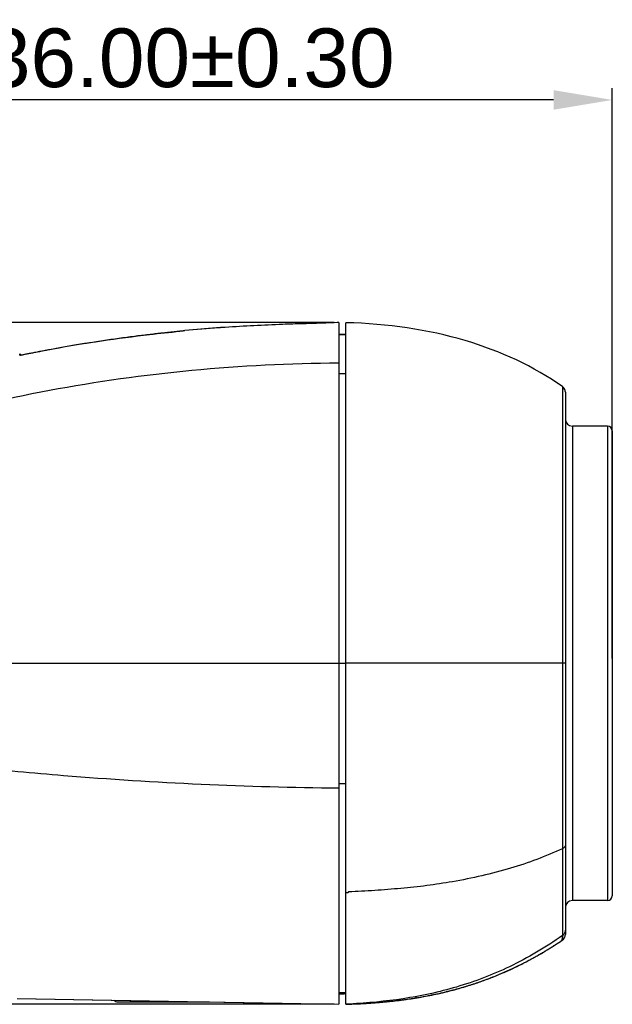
# Model space of a CAD drawing. Header units: millimetres. Extents: x 2163 to 2692, y -1564 to -1190.
# Tile 9 of 45: x 2247 to 2272, y -1382 to -1340. Entities that reach past the tile are written whole.
import ezdxf

# ---------------------------------------------------------------- set-up
doc = ezdxf.new("R2010")
doc.units = ezdxf.units.MM
doc.styles.add('HANA', font='arial.ttf')
doc.dimstyles.new('HANA$0', dxfattribs={"dimtxt": 2.5, "dimasz": 2.5, "dimexe": 0.5, "dimexo": 0.2, "dimgap": 0.5, "dimtad": 1, "dimzin": 1, "dimdsep": 46, "dimtxsty": 'HANA', "dimcen": 0, "dimclrd": 3, "dimclre": 3, "dimclrt": 4, "dimadec": 0, "dimazin": 0, "dimtfac": 1, "dimtmove": 0, "dimatfit": 3, "dimfxl": 0, "dimtzin": 0, "dimarcsym": 0})

# ---------------------------------------------------------------- blocks, each defined once
blk = doc.blocks.new('*D38')
at = {"color": 3, "lineweight": -2}
for p, q in [((2236.25, -1367.438), (2236.25, -1343.165)), ((2272.25, -1367.459), (2272.25, -1343.165)), ((2269.75, -1343.665), (2238.75, -1343.665))]:
    blk.add_line(p, q, dxfattribs=at)
at = {"color": 3}
for points in [[(2238.75, -1343.249), (2238.75, -1344.082), (2236.25, -1343.665)], [(2269.75, -1344.082), (2269.75, -1343.249), (2272.25, -1343.665)]]:
    blk.add_solid(points, dxfattribs=at)
at = {"layer": 'Defpoints', "color": 0}
for p in [(2236.25, -1343.665), (2236.25, -1367.638), (2272.25, -1367.659)]:
    blk.add_point(p, dxfattribs=at)
at = {"color": 4, "insert": (2254.25, -1341.888), "char_height": 2.5, "attachment_point": 5, "style": 'HANA'}
blk.add_mtext('36.00{\\fArial|b0|i0|c0|p34;%%P0.30}', dxfattribs=at)
blk = doc.blocks.new('*D39')
at = {"color": 3, "lineweight": -2}
for p, q in [((2260.4, -1353.149), (2226.735, -1353.149)), ((2227.235, -1355.649), (2227.235, -1379.677)), ((2260.4, -1382.177), (2226.735, -1382.177))]:
    blk.add_line(p, q, dxfattribs=at)
at = {"color": 3}
for points in [[(2227.651, -1355.649), (2226.818, -1355.649), (2227.235, -1353.149)], [(2226.818, -1379.677), (2227.651, -1379.677), (2227.235, -1382.177)]]:
    blk.add_solid(points, dxfattribs=at)
at = {"layer": 'Defpoints', "color": 0}
for p in [(2260.6, -1353.149), (2227.235, -1382.177), (2260.6, -1382.177)]:
    blk.add_point(p, dxfattribs=at)
at = {"color": 4, "insert": (2225.457, -1367.663), "char_height": 2.5, "attachment_point": 5, "rotation": 90, "style": 'HANA'}
blk.add_mtext('29.00{\\fArial|b0|i0|c0|p34;%%P0.30}', dxfattribs=at)

msp = doc.modelspace()

# ---------------------------------------------------------------- linework, layer by layer
at = {"color": 7, "linetype": 'Continuous'}
for p, q in [((2259.21, -1353.199), (2259.065, -1353.206)), ((2259.368, -1353.192), (2259.21, -1353.199)), ((2259.507, -1353.186), (2259.368, -1353.192)), ((2259.655, -1353.181), (2259.507, -1353.186)), ((2259.772, -1353.176), (2259.655, -1353.181)), ((2259.893, -1353.172), (2259.772, -1353.176)), ((2260.051, -1353.166), (2259.854, -1353.171)), ((2260.015, -1353.167), (2259.893, -1353.172)), ((2260.047, -1353.166), (2259.912, -1353.17)), ((2260.14, -1353.163), (2260.015, -1353.167)), ((2260.268, -1353.159), (2260.14, -1353.163)), ((2260.398, -1353.155), (2260.268, -1353.159)), ((2260.53, -1353.151), (2260.398, -1353.155)), ((2260.6, -1353.149), (2260.53, -1353.151)), ((2260.6, -1353.149), (2260.6, -1382.177)), ((2260.9, -1353.85), (2260.9, -1353.153)), ((2255.566, -1353.364), (2254.039, -1353.479)), ((2255.491, -1353.368), (2254.039, -1353.479)), ((2255.763, -1353.351), (2255.566, -1353.364)), ((2255.765, -1353.351), (2255.67, -1353.357)), ((2260.9, -1353.649), (2260.6, -1353.649)), ((2260.6, -1353.654), (2260.9, -1353.654)), ((2260.9, -1382.182), (2260.9, -1353.85)), ((2247.013, -1354.533), (2247.014, -1354.479)), ((2247.014, -1354.479), (2247.082, -1354.534)), ((2247.013, -1354.544), (2247.013, -1354.543)), ((2247.108, -1354.518), (2247.186, -1354.504)), ((2260.6, -1355.322), (2260.9, -1355.322)), ((2270.122, -1355.869), (2270.122, -1355.869)), ((2270.122, -1355.869), (2270.122, -1355.869)), ((2270.122, -1355.869), (2270.122, -1356.224)), ((2270.122, -1355.869), (2270.122, -1375.556)), ((2270.137, -1355.88), (2270.122, -1355.869)), ((2270.166, -1355.906), (2270.137, -1355.88)), ((2270.191, -1355.936), (2270.165, -1355.906)), ((2270.212, -1355.968), (2270.19, -1355.935)), ((2270.228, -1356.003), (2270.211, -1355.968)), ((2270.24, -1356.039), (2270.228, -1356.002)), ((2270.248, -1356.077), (2270.24, -1356.039)), ((2270.25, -1356.115), (2270.247, -1356.077)), ((2270.25, -1356.115), (2270.25, -1379.204)), ((2270.55, -1357.559), (2270.55, -1377.759)), ((2272.05, -1357.559), (2270.55, -1357.559)), ((2272.05, -1357.559), (2272.05, -1377.759)), ((2272.25, -1357.759), (2272.25, -1377.559)), ((2236.25, -1367.66), (2260.6, -1367.655)), ((2260.6, -1367.655), (2260.9, -1367.655)), ((2270.25, -1367.659), (2260.9, -1367.659)), ((2260.6, -1372.784), (2260.9, -1372.784)), ((2270.122, -1375.556), (2270.125, -1377.874)), ((2270.125, -1377.874), (2270.128, -1378.788)), ((2272.05, -1377.759), (2270.55, -1377.759)), ((2270.125, -1378.094), (2270.127, -1378.515)), ((2270.127, -1378.515), (2270.127, -1378.693)), ((2270.128, -1378.743), (2270.128, -1378.788)), ((2270.128, -1378.788), (2270.128, -1378.949)), ((2270.128, -1378.949), (2270.123, -1379.23)), ((2270.123, -1379.23), (2270.123, -1379.254)), ((2270.25, -1379.2), (2270.25, -1379.199)), ((2270.25, -1379.2), (2270.25, -1379.203)), ((2270.118, -1379.45), (2270.122, -1379.308)), ((2270.118, -1379.447), (2270.118, -1379.45)), ((2270.118, -1379.449), (2270.118, -1379.45)), ((2270.118, -1379.45), (2270.118, -1379.451)), ((2270.118, -1379.451), (2270.118, -1379.45)), ((2270.12, -1379.256), (2270.119, -1379.451)), ((2270.123, -1379.254), (2270.122, -1379.308)), ((2260.596, -1381.741), (2260.846, -1381.741)), ((2260.6, -1381.675), (2260.9, -1381.675)), ((2260.846, -1381.675), (2260.846, -1381.741)), ((2264.705, -1381.755), (2264.762, -1381.743)), ((2264.762, -1381.743), (2264.82, -1381.73)), ((2264.82, -1381.73), (2264.879, -1381.717)), ((2264.879, -1381.717), (2264.939, -1381.703)), ((2264.939, -1381.703), (2264.988, -1381.692)), ((2264.979, -1381.694), (2265.061, -1381.675)), ((2265.061, -1381.675), (2265.111, -1381.663)), ((2265.102, -1381.665), (2265.166, -1381.65)), ((2265.162, -1381.651), (2265.249, -1381.629)), ((2265.212, -1381.639), (2265.177, -1381.648)), ((2265.212, -1381.639), (2265.177, -1381.647)), ((2265.212, -1381.639), (2265.249, -1381.629)), ((2265.212, -1381.639), (2265.249, -1381.63)), ((2265.232, -1381.634), (2265.277, -1381.622)), ((2265.277, -1381.622), (2265.323, -1381.611)), ((2265.323, -1381.611), (2265.37, -1381.599)), ((2265.37, -1381.599), (2265.419, -1381.586)), ((2265.419, -1381.586), (2265.469, -1381.573)), ((2265.469, -1381.573), (2265.521, -1381.559)), ((2265.521, -1381.559), (2265.574, -1381.545)), ((2265.574, -1381.545), (2265.629, -1381.53)), ((2265.629, -1381.53), (2265.686, -1381.514)), ((2265.686, -1381.514), (2265.743, -1381.498)), ((2265.743, -1381.498), (2265.801, -1381.481)), ((2246.897, -1381.935), (2255.697, -1382.089)), ((2246.897, -1381.935), (2260.6, -1382.175)), ((2251.189, -1382.079), (2255.089, -1382.079)), ((2255.697, -1382.089), (2260.6, -1382.175)), ((2261.071, -1382.17), (2260.9, -1382.179)), ((2260.96, -1382.177), (2261.144, -1382.171)), ((2260.995, -1382.175), (2261.071, -1382.17)), ((2261.067, -1382.174), (2261.19, -1382.169)), ((2261.151, -1382.171), (2261.252, -1382.167)), ((2261.263, -1382.166), (2261.366, -1382.162)), ((2261.265, -1382.166), (2261.277, -1382.166)), ((2261.289, -1382.165), (2261.302, -1382.165)), ((2261.361, -1382.162), (2261.489, -1382.156)), ((2261.478, -1382.156), (2261.605, -1382.15)), ((2261.574, -1382.151), (2261.697, -1382.145)), ((2261.697, -1382.145), (2261.67, -1382.146)), ((2261.672, -1382.146), (2261.787, -1382.139)), ((2261.787, -1382.139), (2261.889, -1382.133)), ((2261.889, -1382.133), (2261.994, -1382.126)), ((2261.994, -1382.126), (2262.1, -1382.118)), ((2262.1, -1382.118), (2262.192, -1382.111)), ((2262.192, -1382.111), (2262.284, -1382.103)), ((2262.284, -1382.103), (2262.377, -1382.095)), ((2262.377, -1382.095), (2262.471, -1382.087)), ((2262.463, -1382.088), (2262.42, -1382.092)), ((2262.442, -1382.09), (2262.42, -1382.092)), ((2262.463, -1382.088), (2262.442, -1382.09)), ((2262.471, -1382.087), (2262.565, -1382.078)), ((2262.565, -1382.078), (2262.66, -1382.069)), ((2262.66, -1382.069), (2262.74, -1382.061)), ((2262.74, -1382.061), (2262.82, -1382.052)), ((2262.82, -1382.052), (2262.901, -1382.044)), ((2262.901, -1382.044), (2262.982, -1382.034)), ((2262.982, -1382.034), (2263.064, -1382.025)), ((2263.064, -1382.025), (2263.146, -1382.015)), ((2263.146, -1382.015), (2263.229, -1382.004)), ((2263.201, -1382.009), (2263.146, -1382.015)), ((2263.173, -1382.012), (2263.146, -1382.015)), ((2263.2, -1382.008), (2263.173, -1382.012)), ((2263.229, -1382.004), (2263.312, -1381.994)), ((2263.312, -1381.994), (2263.396, -1381.982)), ((2263.396, -1381.982), (2263.463, -1381.973)), ((2263.463, -1381.973), (2263.531, -1381.963)), ((2263.531, -1381.963), (2263.599, -1381.954)), ((2263.599, -1381.954), (2263.667, -1381.943)), ((2263.667, -1381.943), (2263.736, -1381.933)), ((2263.736, -1381.933), (2263.805, -1381.922)), ((2263.805, -1381.922), (2263.875, -1381.911)), ((2263.879, -1381.911), (2263.847, -1381.915)), ((2263.87, -1381.912), (2263.847, -1381.916)), ((2263.91, -1381.906), (2263.87, -1381.912)), ((2263.875, -1381.911), (2263.945, -1381.899)), ((2263.91, -1381.905), (2263.879, -1381.911)), ((2263.945, -1381.899), (2264.015, -1381.887)), ((2264.015, -1381.887), (2264.085, -1381.875)), ((2264.085, -1381.875), (2264.156, -1381.863)), ((2264.156, -1381.863), (2264.228, -1381.85)), ((2264.228, -1381.85), (2264.299, -1381.836)), ((2264.299, -1381.836), (2264.372, -1381.823)), ((2264.372, -1381.823), (2264.426, -1381.812)), ((2264.426, -1381.812), (2264.481, -1381.801)), ((2264.481, -1381.801), (2264.536, -1381.79)), ((2264.558, -1381.786), (2264.525, -1381.792)), ((2264.552, -1381.788), (2264.525, -1381.793)), ((2264.536, -1381.79), (2264.592, -1381.779)), ((2264.592, -1381.779), (2264.552, -1381.788)), ((2264.592, -1381.779), (2264.558, -1381.786)), ((2264.592, -1381.779), (2264.648, -1381.767)), ((2264.648, -1381.767), (2264.705, -1381.755)), ((2260.9, -1382.179), (2260.995, -1382.175)), ((2261.026, -1382.175), (2260.9, -1382.179)), ((2260.92, -1382.178), (2260.9, -1382.179)), ((2260.9, -1382.182), (2260.9, -1382.179)), ((2260.903, -1382.179), (2260.905, -1382.179))]:
    msp.add_line(p, q, dxfattribs=at)
for points in [[(2254.039, -1353.479), (2254.039, -1353.479), (2254.039, -1353.479), (2254.039, -1353.48), (2254.039, -1353.48), (2254.039, -1353.481), (2254.039, -1353.482), (2254.039, -1353.484), (2254.039, -1353.485), (2254.039, -1353.487)], [(2270.118, -1379.45), (2270.135, -1379.438), (2270.164, -1379.412), (2270.189, -1379.383), (2270.211, -1379.35), (2270.228, -1379.315), (2270.24, -1379.278), (2270.247, -1379.24), (2270.25, -1379.202)], [(2261.243, -1382.167), (2261.302, -1382.165), (2261.364, -1382.162), (2261.427, -1382.159), (2261.492, -1382.156), (2261.559, -1382.152), (2261.627, -1382.149), (2261.697, -1382.145), (2261.768, -1382.141), (2261.839, -1382.136), (2261.912, -1382.131), (2261.985, -1382.126), (2262.059, -1382.121), (2262.134, -1382.115), (2262.21, -1382.11), (2262.286, -1382.103), (2262.363, -1382.097), (2262.441, -1382.09), (2262.519, -1382.083), (2262.598, -1382.075), (2262.678, -1382.068), (2262.758, -1382.059), (2262.839, -1382.051), (2262.92, -1382.042), (2263.002, -1382.032), (2263.085, -1382.023), (2263.168, -1382.013), (2263.251, -1382.002), (2263.335, -1381.991), (2263.42, -1381.979), (2263.505, -1381.968), (2263.59, -1381.955), (2263.676, -1381.942), (2263.762, -1381.929), (2263.849, -1381.915), (2263.936, -1381.901), (2264.024, -1381.886), (2264.112, -1381.871), (2264.201, -1381.855), (2264.289, -1381.839), (2264.378, -1381.822), (2264.468, -1381.804), (2264.558, -1381.786), (2264.648, -1381.768), (2264.739, -1381.748), (2264.829, -1381.729), (2264.921, -1381.708), (2265.012, -1381.687), (2265.104, -1381.665), (2265.196, -1381.643), (2265.288, -1381.62), (2265.381, -1381.597), (2265.473, -1381.572), (2265.566, -1381.548), (2265.659, -1381.522), (2265.753, -1381.496), (2265.846, -1381.469), (2265.94, -1381.441), (2266.034, -1381.413), (2266.127, -1381.384), (2266.221, -1381.354), (2266.316, -1381.324), (2266.41, -1381.293), (2266.504, -1381.261), (2266.599, -1381.228), (2266.693, -1381.195), (2266.788, -1381.161), (2266.882, -1381.126), (2266.977, -1381.091), (2267.071, -1381.055), (2267.166, -1381.018), (2267.261, -1380.98), (2267.355, -1380.941), (2267.45, -1380.902), (2267.544, -1380.862), (2267.639, -1380.821), (2267.733, -1380.78), (2267.828, -1380.738), (2267.922, -1380.694), (2268.016, -1380.651), (2268.11, -1380.606), (2268.204, -1380.561), (2268.298, -1380.515), (2268.392, -1380.468), (2268.485, -1380.42), (2268.579, -1380.372), (2268.672, -1380.323), (2268.765, -1380.273), (2268.858, -1380.223), (2268.95, -1380.171), (2269.043, -1380.12), (2269.135, -1380.067), (2269.227, -1380.013), (2269.319, -1379.959), (2269.41, -1379.905), (2269.501, -1379.849), (2269.592, -1379.793), (2269.683, -1379.736), (2269.773, -1379.679), (2269.863, -1379.62), (2269.953, -1379.562), (2270.042, -1379.502), (2270.118, -1379.451)], [(2265.801, -1381.481), (2265.831, -1381.473), (2265.86, -1381.464), (2265.89, -1381.455), (2265.919, -1381.447), (2265.949, -1381.438), (2265.979, -1381.429), (2266.009, -1381.42), (2266.039, -1381.411), (2266.069, -1381.401), (2266.099, -1381.392), (2266.129, -1381.383), (2266.159, -1381.373), (2266.19, -1381.364), (2266.22, -1381.354), (2266.25, -1381.344), (2266.281, -1381.334), (2266.312, -1381.325), (2266.342, -1381.314), (2266.373, -1381.304), (2266.404, -1381.294), (2266.435, -1381.284), (2266.466, -1381.273), (2266.497, -1381.263), (2266.528, -1381.252), (2266.559, -1381.241), (2266.59, -1381.231), (2266.621, -1381.22), (2266.652, -1381.209), (2266.684, -1381.198), (2266.715, -1381.186), (2266.747, -1381.175), (2266.778, -1381.164), (2266.81, -1381.152), (2266.841, -1381.141), (2266.873, -1381.129), (2266.904, -1381.117), (2266.936, -1381.105), (2266.968, -1381.093), (2267, -1381.081), (2267.031, -1381.069), (2267.063, -1381.057), (2267.095, -1381.045), (2267.127, -1381.032), (2267.159, -1381.02), (2267.191, -1381.007), (2267.223, -1380.994), (2267.255, -1380.981), (2267.287, -1380.968), (2267.319, -1380.955), (2267.351, -1380.942), (2267.384, -1380.929), (2267.416, -1380.916), (2267.448, -1380.902), (2267.48, -1380.889), (2267.512, -1380.875), (2267.545, -1380.861), (2267.577, -1380.847), (2267.609, -1380.833), (2267.641, -1380.819), (2267.674, -1380.805), (2267.706, -1380.791), (2267.738, -1380.777), (2267.77, -1380.762), (2267.803, -1380.748), (2267.835, -1380.733), (2267.867, -1380.719), (2267.9, -1380.704), (2267.932, -1380.689), (2267.964, -1380.674), (2267.997, -1380.659), (2268.029, -1380.644), (2268.061, -1380.629), (2268.094, -1380.613), (2268.126, -1380.598), (2268.158, -1380.582), (2268.191, -1380.567), (2268.223, -1380.551), (2268.255, -1380.535), (2268.288, -1380.519), (2268.32, -1380.503), (2268.353, -1380.487), (2268.385, -1380.471), (2268.417, -1380.454), (2268.45, -1380.438), (2268.482, -1380.421), (2268.515, -1380.404), (2268.548, -1380.387), (2268.58, -1380.37), (2268.613, -1380.353), (2268.646, -1380.336), (2268.678, -1380.319), (2268.711, -1380.301), (2268.744, -1380.284), (2268.777, -1380.266), (2268.81, -1380.248), (2268.843, -1380.23), (2268.876, -1380.212), (2268.909, -1380.194), (2268.942, -1380.175), (2268.976, -1380.157), (2269.009, -1380.138), (2269.042, -1380.119), (2269.076, -1380.1), (2269.109, -1380.081), (2269.143, -1380.061), (2269.177, -1380.042), (2269.211, -1380.022), (2269.244, -1380.002), (2269.278, -1379.982), (2269.312, -1379.962), (2269.347, -1379.942), (2269.381, -1379.921), (2269.415, -1379.901), (2269.45, -1379.88), (2269.484, -1379.859), (2269.519, -1379.838), (2269.553, -1379.816), (2269.588, -1379.795), (2269.623, -1379.773), (2269.658, -1379.751), (2269.693, -1379.729), (2269.728, -1379.706), (2269.764, -1379.684), (2269.799, -1379.661), (2269.835, -1379.638), (2269.87, -1379.615), (2269.906, -1379.591), (2269.942, -1379.568), (2269.978, -1379.544), (2270.014, -1379.52), (2270.051, -1379.496), (2270.087, -1379.471), (2270.118, -1379.45)], [(2261.697, -1382.145), (2261.684, -1382.146), (2261.67, -1382.146)]]:
    msp.add_lwpolyline(points, dxfattribs=at)
for centre, radius, start, end in [((2263.073, -1477.612), 124.482, 91.45495, 91.84499), ((2261.505, -1442.933), 89.766, 93.66785, 93.8413), ((2246.477, -1351.117), 3.459, 279.8331, 280.5059), ((2269.95, -1356.115), 0.3, 0, 55.0694), ((2269.95, -1356.115), 0.3, 0, 0.0637), ((2270.55, -1357.259), 0.3, 180, 270), ((2272.05, -1357.759), 0.2, 0, 90), ((2270.55, -1378.059), 0.3, 90, 180), ((2272.05, -1377.559), 0.2, 270, 360), ((2269.95, -1379.202), 0.3, 304.1557, 0), ((2261.27, -1365.634), 16.484, 281.6256, 283.7124), ((2261.449, -1366.365), 15.731, 283.9778, 286.0264), ((2251.189, -1381.829), 0.25, 225.6166, 269.9965), ((2255.089, -1381.829), 0.25, 269.9965, 271.1229), ((2260.114, -1354.724), 27.467, 271.9985, 273.249), ((2260.319, -1358.272), 23.912, 273.3023, 275.0392), ((2260.57, -1361.102), 21.071, 275.1539, 277.0209), ((2260.821, -1363.124), 19.034, 277.1827, 279.1501), ((2261.057, -1364.585), 17.554, 279.352, 281.3924), ((2260.021, -1352.248), 29.944, 271.7212, 272.0113)]:
    msp.add_arc(centre, radius, start, end, dxfattribs=at)
for points, knots in [([(2259.065, -1353.194), (2258.779, -1353.203), (2257.678, -1353.243), (2256.578, -1353.298), (2255.765, -1353.351)], [0, 0, 0, 0, 0.259764, 1, 1, 1, 1]), ([(2254.038, -1353.497), (2254.038, -1353.499), (2254.029, -1353.497), (2254.02, -1353.501), (2253.997, -1353.502), (2253.969, -1353.505), (2253.931, -1353.509), (2253.865, -1353.516), (2253.762, -1353.526), (2253.616, -1353.541), (2253.441, -1353.559), (2253.239, -1353.581), (2253.011, -1353.605), (2252.76, -1353.633), (2252.384, -1353.677), (2251.873, -1353.739), (2251.223, -1353.825), (2250.541, -1353.923), (2249.856, -1354.029), (2249.196, -1354.138), (2248.589, -1354.246), (2248.129, -1354.332), (2247.806, -1354.394), (2247.602, -1354.434), (2247.426, -1354.468), (2247.282, -1354.496), (2247.182, -1354.516), (2247.117, -1354.528), (2247.081, -1354.534), (2247.053, -1354.539), (2247.033, -1354.543), (2247.021, -1354.543), (2247.014, -1354.545), (2247.013, -1354.544)], [0, 0, 0, 0, 0.000602, 0.00238, 0.005338, 0.009472, 0.014784, 0.021266, 0.037634, 0.058342, 0.083151, 0.111832, 0.144156, 0.179842, 0.218572, 0.30387, 0.397314, 0.495523, 0.594482, 0.689994, 0.777993, 0.854549, 0.887705, 0.917067, 0.942286, 0.963039, 0.979185, 0.98551, 0.990662, 0.994658, 0.997524, 0.999292, 1, 1, 1, 1]), ([(2247.186, -1354.504), (2247.348, -1354.473), (2247.764, -1354.39), (2248.862, -1354.182), (2250.48, -1353.913), (2252.28, -1353.677), (2253.395, -1353.559), (2253.827, -1353.516)], [0, 0, 0, 0, 0.073583, 0.189426, 0.499244, 0.806101, 1, 1, 1, 1]), ([(2260.6, -1354.879), (2258.51, -1354.892), (2254.377, -1355.094), (2248.277, -1355.949), (2242.328, -1357.346), (2238.466, -1358.618), (2236.553, -1359.332)], [0, 0, 0, 0, 0.255108, 0.504322, 0.750752, 1, 1, 1, 1]), ([(2244.972, -1372.071), (2246.272, -1372.206), (2251.469, -1372.688), (2256.689, -1372.928), (2260.6, -1372.969)], [0, 0, 0, 0, 0.250607, 1, 1, 1, 1]), ([(2270.25, -1375.392), (2270.25, -1375.425), (2270.22, -1375.498), (2270.157, -1375.54), (2270.122, -1375.556)], [0, 0, 0, 0, 0.454563, 1, 1, 1, 1]), ([(2270.122, -1375.556), (2269.41, -1375.888), (2267.872, -1376.454), (2266.276, -1376.816), (2265.441, -1376.962)], [0, 0, 0, 0, 0.480743, 1, 1, 1, 1]), ([(2265.441, -1376.962), (2265.078, -1377.025), (2264.347, -1377.137), (2263.242, -1377.252), (2262.129, -1377.337), (2261.384, -1377.381), (2261.011, -1377.398)], [0, 0, 0, 0, 0.248075, 0.497701, 0.748535, 1, 1, 1, 1]), ([(2261.011, -1377.398), (2261.007, -1377.407), (2261.002, -1377.421), (2260.984, -1377.431), (2260.967, -1377.43), (2260.951, -1377.428), (2260.928, -1377.429), (2260.911, -1377.429), (2260.9, -1377.429)], [0, 0, 0, 0, 0.2246, 0.335699, 0.466361, 0.604934, 0.73636, 1, 1, 1, 1]), ([(2270.25, -1379.01), (2270.25, -1379.057), (2270.227, -1379.153), (2270.161, -1379.227), (2270.123, -1379.254)], [0, 0, 0, 0, 0.499504, 1, 1, 1, 1]), ([(2270.123, -1379.254), (2269.412, -1379.757), (2267.96, -1380.618), (2265.659, -1381.494), (2263.363, -1381.987), (2261.831, -1382.129), (2261.071, -1382.17)], [0, 0, 0, 0, 0.271134, 0.522213, 0.763055, 1, 1, 1, 1])]:
    msp.add_open_spline(points, degree=3, knots=knots, dxfattribs=at)
for points in [[(2265.978, -1353.915), (2264.398, -1353.447), (2262.686, -1353.195), (2260.9, -1353.153)], [(2270.122, -1355.869), (2268.898, -1355.015), (2267.5, -1354.365), (2265.978, -1353.915)]]:
    msp.add_open_spline(points, degree=3, dxfattribs=at)

# ---------------------------------------------------------------- dimensions: what is measured, and where the dimension line sits
dim = msp.add_linear_dim(base=(2236.25, -1343.665), p1=(2272.25, -1367.659), p2=(2236.25, -1367.638), text='<>{\\fArial|b0|i0|c0|p34;%%P0.30}', dimstyle='HANA$0', override={"dimtxsty": 'HANA', "dimcen": 1.5, "dimadec": 1, "dimtp": 0.1, "dimtm": 0.1, "dimtfillclr": 3})
dim.commit()
dim.dimension.update_dxf_attribs({"geometry": '*D38', "text_midpoint": (2254.25, -1341.888)})
dim = msp.add_linear_dim(base=(2227.235, -1382.177), p1=(2260.6, -1353.149), p2=(2260.6, -1382.177), angle=90, text='29.00{\\fArial|b0|i0|c0|p34;%%P0.30}', dimstyle='HANA$0', override={"dimtxsty": 'HANA', "dimcen": 1.5, "dimadec": 1, "dimtp": 0.1, "dimtm": 0.1, "dimtfillclr": 3})
dim.commit()
dim.dimension.update_dxf_attribs({"geometry": '*D39', "text_midpoint": (2225.457, -1367.663)})

doc.saveas('drawing.dxf')
